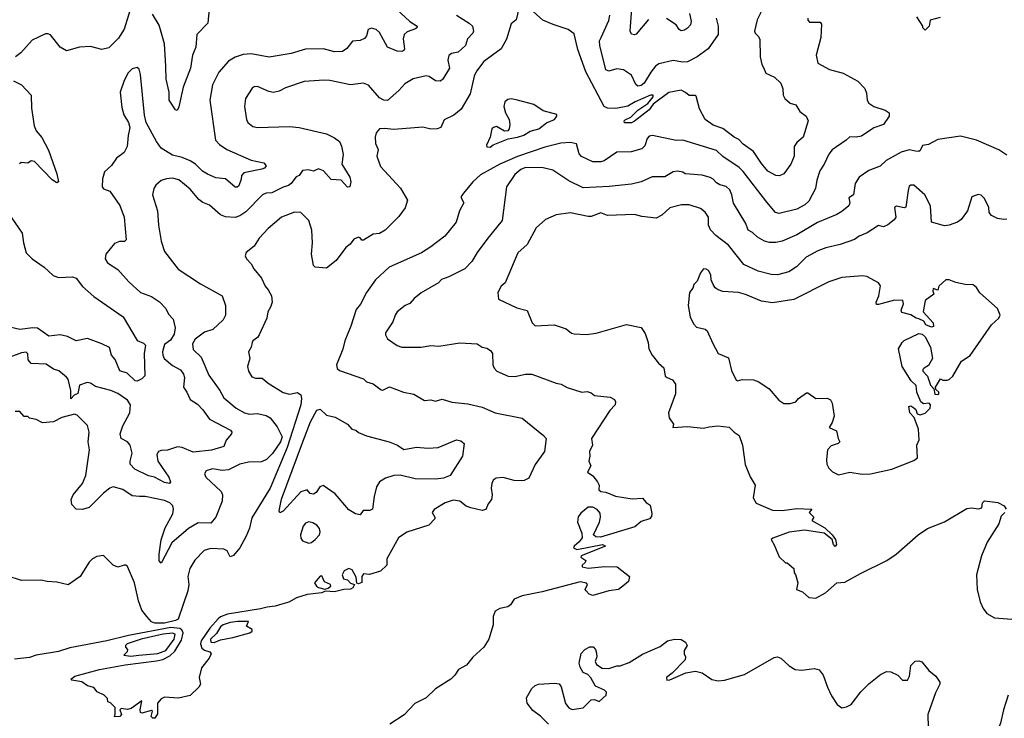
# Model space of a CAD drawing. Extents: x 1771496 to 1971148, y 471553 to 643630.
# Tile 140 of 256: x 1891863 to 1897998, y 527971 to 532326. Entities that reach past the tile are written whole.
import ezdxf

# ---------------------------------------------------------------- set-up
doc = ezdxf.new("R2010")
doc.units = 0

msp = doc.modelspace()

# ---------------------------------------------------------------- linework, layer by layer
at = {"layer": '0CON10XD'}
for points in [[(1894185, 532417.1), (1894294.7, 532314.7), (1894339.2, 532285), (1894338, 532275), (1894330.2, 532269.8), (1894278.5, 532251.5), (1894258.6, 532235), (1894253.4, 532206.6), (1894261.4, 532145), (1894256.4, 532133.6), (1894245, 532128.6), (1894215, 532130.5), (1894155, 532154.2), (1894105, 532245.8), (1894085, 532264.4), (1894056, 532274), (1894033.9, 532266.1), (1894023.9, 532226.1), (1894011.7, 532208.3), (1893985, 532196.2), (1893937.7, 532192.3), (1893902.7, 532147.3), (1893875, 532127.5), (1893825, 532126.9), (1893756.7, 532145), (1893645, 532143.5), (1893554.6, 532115.4), (1893416.8, 532093.2), (1893305, 532112.5), (1893255, 532108.5), (1893205, 532091.9), (1893165, 532067.1), (1893105, 532000), (1893065, 531920), (1893047.5, 531825), (1893083.3, 531575), (1893108.1, 531548.1), (1893155, 531517.8), (1893305, 531451.2), (1893385, 531434), (1893398.8, 531415), (1893388.9, 531401.1), (1893372.5, 531395), (1893258.9, 531371.1), (1893245.7, 531355), (1893242.9, 531332.9), (1893229.5, 531290.5), (1893217.5, 531282.5), (1893205, 531283.1), (1893145, 531334.5), (1893085, 531341.2), (1893033.4, 531363.4), (1893001.8, 531381.8), (1892958.5, 531425), (1892925, 531447.1), (1892875, 531468.2), (1892815, 531480.8), (1892745.7, 531525), (1892715, 531568), (1892651.2, 531685), (1892641.2, 531731.2), (1892615.8, 531985), (1892608, 532018), (1892595, 532027.5), (1892565, 532020), (1892538.8, 531995), (1892513.4, 531946.6), (1892488.6, 531875), (1892498.8, 531778.8), (1892512.7, 531732.7), (1892541.2, 531685), (1892548.8, 531655), (1892538.6, 531605), (1892534, 531535), (1892515, 531497.5), (1892466.1, 531463.9), (1892435, 531417.5), (1892391.7, 531378.3), (1892378.8, 531335), (1892376.2, 531285), (1892385, 531271.2), (1892425, 531256.7), (1892488, 531168), (1892514.4, 531094.4), (1892526.9, 530955), (1892515.5, 530944.5), (1892485, 530944.4), (1892455, 530931.4), (1892400, 530865), (1892396.9, 530835), (1892410.2, 530810.2), (1892475, 530770), (1892543.1, 530693.1), (1892616.5, 530626.5), (1892685, 530600.4), (1892735, 530567.5), (1892774.6, 530525), (1892790.5, 530490.5), (1892818.8, 530458.8), (1892831.4, 530405), (1892825, 530366.2), (1892802.1, 530327.9), (1892765, 530302.5), (1892753.7, 530255), (1892754.7, 530235), (1892764.1, 530215), (1892815, 530171.1), (1892865, 530143.1), (1892885, 530115.7), (1892890.8, 530095), (1892884.3, 530035), (1892905.2, 530005), (1892925, 529959.6), (1892970.3, 529930.3), (1893004.8, 529894.8), (1893045, 529835.5), (1893177.5, 529767.5), (1893185.8, 529755.8), (1893183.8, 529745), (1893150.6, 529705), (1893136, 529665), (1893058.2, 529641.8), (1892945, 529630.8), (1892875, 529658.8), (1892847.4, 529662.6), (1892785, 529642.2), (1892745, 529641.4), (1892728.8, 529635), (1892717.1, 529615), (1892723.7, 529573.7), (1892793.5, 529475), (1892802.9, 529445), (1892797.5, 529435), (1892765, 529442.2), (1892703.5, 529473.5), (1892665, 529482.2), (1892581.5, 529525), (1892552, 529555), (1892550.9, 529575), (1892558.9, 529598.9), (1892563.2, 529625), (1892552.1, 529675), (1892535.8, 529695.8), (1892496.4, 529716.4), (1892489.1, 529745), (1892505.6, 529795), (1892550.4, 529875), (1892554.5, 529925), (1892535.3, 529955.3), (1892475, 529996.2), (1892431.2, 530015), (1892335, 530039.1), (1892305, 530059.6), (1892284.7, 530065.3), (1892235, 530047.5), (1892225, 529996), (1892203.8, 529985), (1892182.4, 529962.4), (1892182.6, 530015), (1892164.8, 530084.8), (1892155, 530098.8), (1892107.8, 530137.8), (1892075, 530148.1), (1892028.4, 530178.4), (1891935, 530183.6), (1891916.9, 530205), (1891914.2, 530244.2), (1891903.1, 530253.1), (1891875, 530249.6), (1891688.3, 530181.7)], [(1892567.4, 532442.6), (1892515, 532268), (1892478.8, 532211.2), (1892419.5, 532150.5), (1892375, 532139.6), (1892305, 532158.5), (1892235, 532155.8), (1892155, 532132), (1892115, 532154.2), (1892055, 532231.4), (1892039.1, 532239.1), (1892025, 532238.1), (1891941.4, 532198.6), (1891871.2, 532118.8), (1891837.5, 532095)], [(1893043.3, 532395), (1893035.6, 532305), (1892966.5, 532235), (1892961.2, 532155), (1892940.6, 532105), (1892928.2, 532025), (1892882.5, 531905), (1892855, 531782.5), (1892845, 531760), (1892835, 531763.8), (1892794.6, 531825), (1892795.5, 531875), (1892775.3, 531955), (1892773.7, 532036.3), (1892764.7, 532175), (1892732.6, 532292.6), (1892690.5, 532360.5)], [(1894974.2, 532395.8), (1894956, 532325), (1894925, 532300), (1894896.9, 532205), (1894863.1, 532145), (1894755, 532066.7), (1894710, 532005), (1894695.6, 531975), (1894671.1, 531865), (1894615, 531768.6), (1894568.8, 531731.2), (1894507.6, 531702.4), (1894488, 531655), (1894465, 531645.6), (1894425, 531643.8), (1894375, 531655.6), (1894195, 531640.9), (1894137.8, 531647.8), (1894104.6, 531645.4), (1894085, 531621.2), (1894077.8, 531595), (1894079.5, 531555), (1894096.2, 531516.2), (1894087.8, 531475), (1894111.4, 531411.4), (1894236.8, 531276.8), (1894280.5, 531200.5), (1894265, 531152.5), (1894225, 531100), (1894140.5, 531015), (1894105, 530994.5), (1894065, 530989.5), (1894005, 530952), (1893995, 530952.5), (1893985, 530967.5), (1893975, 530970), (1893945, 530958), (1893922.1, 530927.9), (1893895, 530906), (1893835, 530826), (1893775, 530777.5), (1893705, 530783.3), (1893693.3, 530795), (1893682, 530865), (1893687.1, 530935), (1893683.1, 531015), (1893665.8, 531075), (1893615, 531124.4), (1893575, 531125.5), (1893495.3, 531094.7), (1893410.8, 531025), (1893355.8, 530965), (1893324.6, 530915.4), (1893274.2, 530875), (1893268.6, 530855), (1893277.1, 530835), (1893306, 530805), (1893323.2, 530773.2), (1893370, 530715), (1893392.9, 530665), (1893412.2, 530642.2), (1893431.4, 530605), (1893435.6, 530565), (1893427.1, 530535), (1893408.6, 530505), (1893403.3, 530465), (1893355, 530361.2), (1893345.3, 530344.7), (1893316, 530325), (1893311.4, 530315), (1893305.8, 530285), (1893289.4, 530255), (1893297.5, 530215), (1893282.5, 530165), (1893289.2, 530135), (1893310.3, 530100.3), (1893332.7, 530092.7), (1893375, 530090.8), (1893411.3, 530061.3), (1893505, 530003.3), (1893545, 529991.1), (1893595, 530002), (1893615, 529988.8), (1893620, 529965), (1893614.7, 529924.7), (1893529.7, 529660.3)], [(1895782.3, 532327.7), (1895705, 532236.2), (1895695, 532231.2), (1895675, 532236.2), (1895667.1, 532255), (1895680.4, 532425)], [(1896774, 532335), (1896775, 532322.5), (1896785, 532310), (1896851.7, 532311.7), (1896859.4, 532299.4), (1896855.4, 532215.4), (1896825.7, 532105.7), (1896836.2, 532055), (1896910, 532015), (1896995, 531993.8), (1897085, 531943.3), (1897128.3, 531898.3), (1897139.1, 531869.1), (1897144.4, 531825), (1897155, 531806.2), (1897185, 531786.2), (1897255, 531763.3), (1897280, 531745), (1897280, 531725), (1897245, 531674), (1897185, 531651.9), (1897109.4, 531600.6), (1897075, 531593.3), (1897035, 531595.7), (1897013.8, 531575), (1896925.8, 531515), (1896905, 531488), (1896876.7, 531425), (1896849.6, 531385), (1896830, 531325), (1896821.5, 531275), (1896779.4, 531195), (1896755, 531172.1), (1896705, 531145.4), (1896595, 531117.5), (1896572.9, 531125), (1896518, 531188), (1896370.9, 531380.9), (1896345.5, 531405), (1896243.8, 531473.8), (1896205, 531510.8), (1895995, 531575.3), (1895953.8, 531573.8), (1895805.4, 531605.4), (1895785, 531599.6), (1895773.3, 531586.7), (1895759.2, 531540.8), (1895738.8, 531521.2), (1895673.2, 531503.2), (1895585, 531499.6), (1895505, 531446.7), (1895485, 531440), (1895435, 531441.2), (1895363.3, 531473.3), (1895350.2, 531490.2), (1895333.4, 531553.4), (1895295, 531561.6), (1895235, 531557.2), (1895135, 531530.9), (1894965, 531474.2), (1894854.5, 531425.5), (1894735, 531358.8), (1894687.5, 531315), (1894628.1, 531245), (1894614.2, 531225), (1894614, 531215), (1894630, 531185), (1894604.2, 531135), (1894582.5, 531065), (1894513.2, 530976.8), (1894425, 530910), (1894366.1, 530873.9), (1894165, 530782.7), (1894080.5, 530705), (1894025, 530625.4), (1893986.4, 530553.6), (1893959.6, 530520.4), (1893926.6, 530415), (1893889.2, 530325), (1893877.6, 530272.4), (1893838.3, 530175), (1893841.9, 530151.9), (1893855, 530138.6), (1894005, 530086.9), (1894025, 530068.6), (1894066.2, 530056.2), (1894115, 530018.8), (1894125, 530016.2), (1894167.3, 530037.3), (1894255, 530003.8), (1894318.8, 529991.2), (1894385, 529952.7), (1894425, 529957.5), (1894455, 529948.9), (1894495, 529960.8), (1894555, 529941.1), (1894655, 529932.5), (1894745, 529910.5), (1894825, 529874.7), (1894995, 529842.5), (1895128, 529735), (1895144, 529715), (1895134.2, 529635), (1895075, 529554.4), (1895035, 529468.8), (1895006.6, 529453.4), (1894988.5, 529451.5), (1894945, 529453.6), (1894875, 529472.5), (1894831.7, 529468.3), (1894814.2, 529455.8), (1894804.2, 529435), (1894800, 529405), (1894808, 529365), (1894804.1, 529335.9), (1894781.3, 529308.7), (1894766.8, 529273.2), (1894745, 529265.7), (1894675, 529282.9), (1894645, 529294.2), (1894605, 529324.3), (1894565, 529331.2), (1894514, 529315), (1894445, 529272.5), (1894432.5, 529255), (1894450, 529225), (1894450, 529215), (1894412.5, 529175), (1894275, 529132.2), (1894223.6, 529096.4), (1894151.2, 528965), (1894150, 528925), (1894110.7, 528889.3), (1894043, 528867), (1894005, 528872.5), (1893996.2, 528855), (1893995, 528817.5), (1893975, 528810), (1893963, 528813), (1893960.9, 528850.9), (1893935, 528896), (1893915, 528905.8), (1893885, 528890.8), (1893873.3, 528865), (1893880, 528840), (1893905, 528834.2), (1893925, 528813.8), (1893950, 528805), (1893940, 528785), (1893925, 528776.2), (1893883.6, 528773.6), (1893825, 528758.8), (1893767, 528763), (1893745.9, 528754.1), (1893655, 528742.5), (1893588.3, 528721.7), (1893541.2, 528695), (1893496.2, 528683.8), (1893455, 528670), (1893405.1, 528664.9), (1893362.8, 528652.8), (1893158.9, 528621.1), (1893115, 528603.4), (1893099.2, 528590.8), (1893047.4, 528532.6), (1892994.2, 528455), (1892990.5, 528435), (1892999, 528409), (1893015, 528396.8), (1893048.8, 528385), (1893056.1, 528373.9), (1893044.1, 528345.9), (1892996.7, 528285), (1892981.2, 528225), (1892990, 528185), (1892980, 528165), (1892925, 528113.3), (1892853, 528097), (1892765, 528102.5), (1892745, 528092.5), (1892722.5, 528065), (1892721.7, 527998.3), (1892705, 527972.5), (1892693, 527973), (1892683, 527983), (1892690, 528015), (1892685, 528020), (1892625, 528002.5), (1892617, 528007), (1892613.3, 528023.3), (1892625, 528080), (1892557.6, 528032.4), (1892535, 528027.1), (1892495, 528032.5), (1892487.5, 528025), (1892497.5, 527995), (1892487, 527983), (1892455, 527980), (1892458.3, 527998.3), (1892458.8, 528038.8), (1892428.3, 528068.3), (1892413.3, 528075), (1892410, 528095), (1892390, 528115), (1892347, 528137), (1892325, 528162.5), (1892285, 528173.3), (1892249.5, 528199.5), (1892188.3, 528208.3), (1892182.5, 528215), (1892207.5, 528235), (1892361.4, 528275), (1892520, 528305), (1892715, 528328.8), (1892755, 528338.8), (1892799.5, 528360.5), (1892829.3, 528390.7), (1892870.9, 528459.1), (1892881.5, 528505), (1892873.1, 528523.1), (1892861.1, 528531.1), (1892805, 528536.9), (1892542, 528488), (1892406.5, 528453.5), (1892175, 528409.6), (1892105, 528387.4), (1891965.1, 528364.9), (1891925, 528350), (1891830.5, 528340.5)], [(1894585.5, 532355.5), (1894664.1, 532304.1), (1894684.4, 532285), (1894691.4, 532255), (1894687.4, 532242.6), (1894652.7, 532207.3), (1894641.9, 532165), (1894595, 532122.9), (1894553.7, 532116.3), (1894536.8, 532103.2), (1894530.6, 532075), (1894541.1, 532025), (1894499.1, 531955), (1894485, 531942.2), (1894455, 531944.4), (1894415, 531971.4), (1894395, 531977.1), (1894315, 531958.1), (1894262.6, 531927.4), (1894225.5, 531884.5), (1894155, 531822.9), (1894132.5, 531825), (1894105, 531840), (1894037.7, 531917.7), (1894005, 531931.1), (1893925, 531920.9), (1893795, 531948.2), (1893760.3, 531949.7), (1893635, 531940), (1893519.1, 531900.9), (1893479.1, 531880.9), (1893445, 531873.1), (1893415, 531878.1), (1893345, 531910.5), (1893325, 531908.1), (1893311.4, 531898.6), (1893270, 531835), (1893264.4, 531785), (1893275.6, 531705), (1893285, 531686), (1893315, 531661.4), (1893345, 531653.3), (1893545, 531660), (1893605, 531654.4), (1893775, 531614.4), (1893825, 531590.6), (1893855, 531567.5), (1893868.3, 531538.3), (1893878, 531485), (1893870.8, 531425), (1893920.9, 531345), (1893927.3, 531315), (1893920, 531285), (1893905, 531282), (1893866.2, 531325), (1893805, 531330.9), (1893756, 531385), (1893725, 531395.8), (1893695, 531382), (1893660.8, 531390.8), (1893625, 531386.2), (1893604.1, 531355.9), (1893585, 531346.9), (1893571.3, 531328.7), (1893555.8, 531304.2), (1893538.1, 531291.9), (1893505, 531282.2), (1893435, 531247.8), (1893400, 531245), (1893375.7, 531235), (1893271.5, 531128.5), (1893235.4, 531104.6), (1893205, 531093.3), (1893145, 531096.5), (1893115, 531109.4), (1893045, 531170), (1893005, 531186.7), (1892979.4, 531205), (1892925, 531269.6), (1892855, 531328.5), (1892815, 531338.2), (1892777.5, 531335), (1892745, 531324.3), (1892712, 531295), (1892699.2, 531275), (1892691.4, 531235), (1892722.5, 531135), (1892727.3, 531045), (1892744.5, 530945), (1892765, 530881.2), (1892850.5, 530770.5), (1892989.1, 530679.1), (1893124.4, 530604.4), (1893145.5, 530545.5), (1893146.7, 530485), (1893131.4, 530455), (1893066.7, 530395), (1893015, 530378), (1892956, 530335), (1892940, 530305), (1892945, 530271.2), (1892993.1, 530223.1), (1893040.9, 530110.9), (1893109.4, 530015), (1893135, 529968.6), (1893212.5, 529905), (1893265, 529875.6), (1893295, 529866.7), (1893345, 529870.6), (1893398.2, 529858.2), (1893425, 529845.4), (1893468.6, 529788.6), (1893498.2, 529725), (1893488.8, 529695), (1893438.1, 529621.9), (1893402.2, 529585), (1893369.2, 529570.8), (1893288.9, 529568.9), (1893235, 529555.6), (1893165, 529520), (1893125, 529516.4), (1893063.9, 529526.1), (1893025, 529514), (1893014.3, 529495), (1893022.9, 529475), (1893118, 529385), (1893127.5, 529365), (1893125.6, 529325), (1893084.6, 529225), (1893055, 529187.9), (1892975, 529189.4), (1892915.2, 529154.8), (1892811.8, 529065), (1892745, 528938.8), (1892733.4, 528953.4), (1892732.1, 528995), (1892745, 529083.3), (1892770.4, 529159.6), (1892816.9, 529245), (1892822.1, 529275), (1892817.9, 529295), (1892798.6, 529315), (1892765, 529329.6), (1892645, 529353.3), (1892610, 529355), (1892565, 529358.1), (1892505, 529397.1), (1892445, 529413.3), (1892425, 529405.6), (1892385, 529374.4), (1892295.4, 529284.6), (1892255, 529272.5), (1892215, 529275.6), (1892188.6, 529305), (1892183.1, 529335), (1892195.7, 529365), (1892255.6, 529435), (1892275.5, 529484.5), (1892297.7, 529645), (1892290.5, 529695), (1892295.5, 529755.5), (1892286.8, 529796.8), (1892221.2, 529861.2), (1892205, 529867.5), (1892125, 529846), (1892075, 529820), (1892005, 529813.1), (1891965, 529834.3), (1891925, 529842.9), (1891915, 529852), (1891891.7, 529851.7), (1891865, 529882.9), (1891835, 529884)], [(1896483.9, 532375), (1896458.2, 532325), (1896442.3, 532255), (1896445, 532242), (1896465, 532224.3), (1896475.4, 532205), (1896478.1, 532095), (1896487.7, 532047.7), (1896498.3, 532028.3), (1896512, 531992), (1896567, 531967), (1896605, 531930), (1896619.4, 531895), (1896620.5, 531855), (1896631.4, 531835), (1896665, 531805.8), (1896698.8, 531795), (1896724.6, 531754.6), (1896764.3, 531724.3), (1896775.9, 531695.9), (1896745.7, 531594.3), (1896705, 531560), (1896690, 531535), (1896690, 531475), (1896668.2, 531425), (1896623.9, 531366.1), (1896597.5, 531352.5), (1896575, 531354.3), (1896525, 531382.7), (1896485, 531430), (1896435, 531505.6), (1896370.9, 531550.9), (1896345, 531580.5), (1896315, 531594.5), (1896245, 531648.9), (1896185, 531669.1), (1896133.8, 531703.8), (1896099.8, 531769.8), (1896078.8, 531848.8), (1896073.8, 531853.8), (1896035, 531852.9), (1896012.4, 531872.4), (1895985, 531886.9), (1895907.5, 531872.5), (1895810, 531800), (1895785, 531763.8), (1895695, 531693.8), (1895675, 531684.2), (1895632.5, 531682.5), (1895630, 531695), (1895637, 531703), (1895670.7, 531719.3), (1895715, 531763.3), (1895776.2, 531803.8), (1895810, 531845), (1895810, 531855), (1895793.3, 531855), (1895698.6, 531815), (1895653, 531787), (1895577.6, 531772.4), (1895525.4, 531775.4), (1895505, 531784.3), (1895391.4, 532001.4), (1895341.4, 532141.4), (1895317.6, 532237.6), (1895280, 532265), (1895187.1, 532297.1), (1895122.8, 532322.8), (1895045, 532394)], [(1896202.9, 532335), (1896215.5, 532285), (1896216, 532235), (1896154, 532145), (1896085.6, 532095), (1896025, 532064.6), (1895995, 532061.4), (1895935, 532072.8), (1895845, 532051.5), (1895825, 532036.9), (1895795, 531999.4), (1895755, 531930.9), (1895735, 531916.4), (1895715, 531912.7), (1895702.9, 531922.9), (1895675, 531980), (1895625, 532014.4), (1895585, 532020.9), (1895535, 532004.4), (1895515, 532014.3), (1895477.2, 532165), (1895476.5, 532193.5), (1895486.1, 532216.1), (1895535, 532322), (1895540.9, 532355)], [(1896036.1, 532365), (1896047.3, 532317.3), (1896042.5, 532295), (1896025, 532273.3), (1896005, 532260), (1895985, 532256.7), (1895972.5, 532265), (1895953.3, 532295), (1895894.5, 532334.5)], [(1897599.3, 532340.7), (1897536.1, 532323.9), (1897530, 532285), (1897505, 532260), (1897490, 532275), (1897490, 532285), (1897452.5, 532345)], [(1891825.7, 531945.7), (1891875, 531920), (1891934.3, 531855), (1891937.5, 531775), (1891954.4, 531665), (1891965, 531633.8), (1892001.2, 531591.2), (1892043.6, 531513.6), (1892095.6, 531365), (1892106, 531315), (1892095, 531308.8), (1892065, 531328), (1891955, 531442.5), (1891935, 531446.7), (1891915, 531432.5), (1891873, 531437), (1891863, 531427)], [(1894795, 531532.5), (1894813.4, 531546.6), (1894907.2, 531582.8), (1894965, 531593.1), (1895005, 531606.7), (1895045, 531631.4), (1895097.1, 531645), (1895145, 531683.8), (1895195.6, 531705), (1895210, 531725), (1895210, 531735), (1895125, 531758.8), (1895067.3, 531797.3), (1894957.7, 531827.7), (1894925, 531834), (1894905, 531829.2), (1894887.1, 531815), (1894879.4, 531785), (1894891.1, 531745), (1894912.5, 531705), (1894916.9, 531673.1), (1894913.1, 531646.9), (1894905, 531634.4), (1894885, 531630.4), (1894835, 531660.4), (1894815, 531654.3), (1894805.7, 531645), (1894794.2, 531595), (1894772, 531545), (1894775, 531533.8), (1894795, 531532.5)], [(1898015, 531481.1), (1897965, 531515.6), (1897825, 531575.8), (1897725, 531600), (1897585, 531579.2), (1897525, 531548.8), (1897488, 531542), (1897475, 531510), (1897465.6, 531504.4), (1897445, 531505.7), (1897405, 531514.5), (1897355, 531500.5), (1897262.2, 531447.8), (1897225, 531412.9), (1897154.6, 531385.4), (1897095, 531344.2), (1897069.4, 531305), (1897058, 531235), (1897030, 531215), (1897036, 531185), (1897030, 531165), (1896985, 531130.5), (1896955, 531112.1), (1896835, 531061.1), (1896705, 530986.2), (1896615, 530946.2), (1896575, 530937.9), (1896535, 530937.3), (1896505, 530945.5), (1896459.8, 530969.8), (1896429.9, 530999.9), (1896401.5, 531015), (1896387.5, 531055), (1896312, 531182), (1896301.3, 531235), (1896287.7, 531265), (1896265, 531286.2), (1896225, 531296.7), (1896205, 531309.2), (1896185, 531333.1), (1896165, 531343.6), (1896115, 531356.4), (1896010, 531365), (1895995, 531376.7), (1895962, 531382), (1895935, 531377.8), (1895882.9, 531347.1), (1895805, 531345.9), (1895735, 531315.5), (1895675, 531300.4), (1895535.5, 531285.5), (1895375, 531279.1), (1895285, 531320.9), (1895185, 531387.8), (1895125, 531402.5), (1895015, 531404), (1894985, 531392), (1894949.4, 531360.6), (1894895.8, 531285), (1894868.6, 531075), (1894780, 530965), (1894713.1, 530875), (1894680.6, 530819.4), (1894636.2, 530773.8), (1894536.7, 530723.3), (1894492.4, 530707.6), (1894473.8, 530685), (1894365, 530624.3), (1894321.1, 530588.9), (1894295, 530558), (1894265, 530544.2), (1894215.5, 530504.5), (1894201.9, 530485), (1894187.6, 530442.4), (1894142, 530375), (1894142, 530362), (1894155.9, 530335.9), (1894215, 530296), (1894244.3, 530284.3), (1894365, 530284.4), (1894425.7, 530294.3), (1894475, 530291.9), (1894605, 530312.9), (1894713.3, 530305), (1894745, 530284.2), (1894775, 530278), (1894796.2, 530265), (1894810, 530245), (1894811.2, 530175), (1894818.8, 530155), (1894835.9, 530135.9), (1894906.2, 530103.8), (1894947.9, 530102.1), (1895015, 530115.7), (1895055, 530115.8), (1895205, 530060.8), (1895237.5, 530055), (1895274.2, 530034.2), (1895365, 530003.8), (1895398.3, 530008.3), (1895425, 530000), (1895445, 529983.8), (1895543, 529973), (1895569.3, 529959.3), (1895576.7, 529945), (1895573.3, 529925), (1895539.5, 529890.5), (1895426.9, 529715), (1895431.4, 529675), (1895413.1, 529635), (1895415.8, 529605), (1895408.6, 529575), (1895421.1, 529545), (1895400.8, 529505), (1895433.5, 529483.5), (1895464.3, 529445), (1895473.8, 529425), (1895472.9, 529395), (1895485, 529386), (1895515, 529382), (1895575, 529356.9), (1895678.7, 529338.7), (1895745, 529343.3), (1895765.8, 529315.8), (1895790.7, 529300.7), (1895802.5, 529247.5), (1895800.7, 529229.3), (1895787.5, 529215), (1895735, 529198.8), (1895696, 529165), (1895481.3, 529101.3), (1895453, 529103), (1895438.8, 529115), (1895475.8, 529195), (1895481.9, 529225), (1895479.7, 529249.7), (1895462, 529272), (1895435, 529288.1), (1895405, 529287.3), (1895359.3, 529250.7), (1895342.3, 529227.7), (1895338.8, 529195), (1895366.7, 529125), (1895367, 529097), (1895349.5, 529070.5), (1895317.5, 529045), (1895313.6, 529033.6), (1895335, 529023.3), (1895495, 529053.8), (1895513.3, 529045), (1895362.5, 528985), (1895360, 528975), (1895390, 528955), (1895387.3, 528942.7), (1895367.5, 528925), (1895367.5, 528915), (1895405, 528908), (1895508.3, 528918.3), (1895585.8, 528915.8), (1895663.3, 528855), (1895656.7, 528825), (1895632.5, 528802.5), (1895595, 528773.3), (1895535, 528766.7), (1895435, 528736.2), (1895412.5, 528745), (1895392.5, 528765), (1895387.5, 528775), (1895401.2, 528805), (1895394.2, 528814.2), (1895355, 528821.2), (1895119.8, 528760.2), (1894993.3, 528735), (1894943.8, 528715), (1894921.7, 528678.3), (1894904.1, 528665.9), (1894855, 528656.7), (1894825, 528640), (1894814.2, 528605.8), (1894814, 528555), (1894786, 528465), (1894756, 528415), (1894687.7, 528352.3), (1894647.9, 528302.1), (1894596.7, 528275), (1894575, 528240), (1894550, 528215), (1894453.3, 528155), (1894395, 528098.8), (1894325, 528063.3), (1894258, 527992)], [(1898015, 531083.8), (1897995, 531081.2), (1897955, 531086.2), (1897917.5, 531105), (1897903.6, 531123.6), (1897901.2, 531155), (1897875, 531212.5), (1897855, 531232.5), (1897835, 531236.7), (1897797, 531223), (1897768, 531135), (1897729.7, 531080.3), (1897706.7, 531065), (1897655, 531045.8), (1897625, 531041.9), (1897544.2, 531064.2), (1897538, 531165), (1897503.3, 531235), (1897435, 531295.7), (1897415, 531295.8), (1897405, 531288.8), (1897399.4, 531260.6), (1897385, 531157.5), (1897375, 531154), (1897325.9, 531164.1), (1897315, 531156), (1897322, 531095), (1897311.2, 531078.8), (1897272.1, 531047.9), (1897245, 531036), (1897215, 531043.3), (1897143.3, 530996.7), (1897095, 530977.1), (1897064, 530956), (1896975.2, 530924.8), (1896885.8, 530905), (1896837.1, 530885), (1896763.6, 530846.4), (1896703.3, 530786.7), (1896655, 530754.5), (1896585, 530736.4), (1896545, 530737.1), (1896465, 530757.8), (1896375, 530800), (1896279.9, 530919.9), (1896201.7, 530981.7), (1896167, 531017), (1896155.6, 531045), (1896155.5, 531095), (1896135, 531126.7), (1896105, 531149.2), (1896035, 531171.8), (1895987.4, 531172.6), (1895915, 531154.5), (1895865, 531107.1), (1895830, 531090), (1895740.2, 531100.2), (1895695, 531111.8), (1895525, 531105.6), (1895485, 531122.2), (1895425, 531100), (1895405, 531098.9), (1895295, 531122.5), (1895205, 531110.6), (1895138.6, 531081.4), (1895081.7, 531028.3), (1895024.6, 530925.4), (1894967.4, 530872.6), (1894887.5, 530685), (1894864, 530665), (1894842.5, 530625), (1894847.5, 530585), (1894960.3, 530530.3), (1895025, 530514), (1895055.7, 530435.7), (1895075, 530418), (1895193.6, 530423.6), (1895269.1, 530399.1), (1895302.5, 530372.5), (1895317.9, 530367.9), (1895394.1, 530364.1), (1895455, 530371.4), (1895645, 530425.8), (1895735, 530408), (1895760.9, 530370.9), (1895779.2, 530315), (1895784.2, 530275), (1895804.3, 530234.3), (1895844.2, 530185), (1895876.6, 530156.6), (1895886, 530105), (1895896.7, 530095), (1895931.7, 530081.7), (1895949.2, 530055), (1895950.6, 529995), (1895906.2, 529875), (1895910, 529845), (1895937.5, 529805), (1895933.9, 529783.9), (1896025, 529791.1), (1896125, 529780), (1896159.3, 529789.3), (1896213.9, 529793.9), (1896285, 529786.2), (1896315.4, 529755.4), (1896346.2, 529735), (1896368, 529675), (1896382.7, 529552.7), (1896415.8, 529475.8), (1896446, 529425), (1896433.3, 529345), (1896452.3, 529312.3), (1896555, 529268.6), (1896615, 529266.2), (1896705, 529278.8), (1896800, 529275), (1896782.5, 529255), (1896812.5, 529225), (1896800, 529205), (1896879.3, 529159.3), (1896925, 529116), (1896947.1, 529085), (1896952.5, 529055), (1896945, 529042.5), (1896934.1, 529054.1), (1896926.4, 529086.4), (1896875.9, 529125.9), (1896754.3, 529144.3), (1896658.1, 529131.9), (1896556.2, 529095), (1896546.2, 529085), (1896565, 529053.3), (1896595, 528977.5), (1896635, 528940), (1896645, 528940), (1896687.5, 528905), (1896688.3, 528878.3), (1896697, 528867), (1896712.5, 528815), (1896703.3, 528773.3), (1896740, 528760), (1896780, 528725), (1896825, 528721.1), (1896885, 528752.5), (1896955, 528816.2), (1897005, 528820), (1897102.5, 528875), (1897266.2, 528955), (1897325, 528994.2), (1897460.8, 529115), (1897519.2, 529155), (1897625, 529196.9), (1897765, 529278.7), (1897795, 529283.9), (1897835, 529276.9), (1897857.6, 529282.4), (1897862.5, 529315), (1897875, 529326), (1897957.1, 529317.1), (1897997.5, 529295), (1898010, 529275)], [(1891811.1, 531095), (1891878.9, 530995), (1891886.2, 530935), (1891903.5, 530873.5), (1891940.6, 530835), (1892015, 530784.4), (1892072.4, 530732.4), (1892105, 530718.9), (1892193, 530723), (1892215, 530714.3), (1892253.9, 530663.9), (1892325, 530601.4), (1892508, 530475), (1892595.7, 530325.7), (1892635, 530309.2), (1892646.7, 530296.7), (1892638.2, 530245), (1892643.3, 530106.7), (1892625, 530087.5), (1892595, 530072), (1892583.8, 530075), (1892532, 530122), (1892487.6, 530137.6), (1892458, 530208), (1892436.2, 530235), (1892422.7, 530282.7), (1892375.4, 530305.4), (1892285, 530339.4), (1892215, 530324.3), (1892161.5, 530351.5), (1892115, 530362.8), (1892045, 530354.5), (1891975, 530403.1), (1891945, 530406), (1891865, 530395.9), (1891775, 530415.6)], [(1896965, 529488.6), (1897035.9, 529505.9), (1897112.7, 529492.7), (1897165, 529494.5), (1897298, 529525), (1897435, 529578.8), (1897457.5, 529595), (1897452.5, 529675), (1897467, 529707), (1897463, 529773), (1897436.7, 529846.7), (1897410, 529875), (1897403.3, 529915), (1897415, 529920), (1897435, 529907.5), (1897446.1, 529896.1), (1897455, 529870), (1897475, 529862.5), (1897505, 529872.5), (1897536.7, 529905), (1897537.5, 529925), (1897530, 529935), (1897495, 529932.5), (1897477.5, 529945), (1897452.5, 530005), (1897450, 530045), (1897417.5, 530075), (1897362.5, 530165), (1897340, 530275), (1897362.5, 530315), (1897375, 530327.5), (1897465, 530370), (1897486.7, 530366.7), (1897505, 530350), (1897537.5, 530285), (1897550, 530215), (1897525, 530170), (1897500, 530155), (1897490, 530145), (1897490, 530135), (1897520, 530105), (1897538.3, 530048.3), (1897560, 530025), (1897565, 529992.5), (1897585, 529990), (1897590, 529995), (1897590, 530005), (1897571.7, 530021.7), (1897570, 530035), (1897601.7, 530088.3), (1897615, 530080), (1897641.7, 530078.3), (1897655, 530082.5), (1897677.5, 530105), (1897731.7, 530198.3), (1897786.4, 530233.6), (1897918.8, 530425), (1897963.6, 530466.4), (1897972.5, 530485), (1897956.7, 530525), (1897845, 530623.3), (1897825, 530656.7), (1897805, 530673.3), (1897753.6, 530676.4), (1897697.3, 530687.3), (1897655, 530704.2), (1897635, 530703.8), (1897590, 530665), (1897585, 530640), (1897555, 530650), (1897552.5, 530635), (1897560, 530615), (1897504.2, 530575.8), (1897493.3, 530505), (1897555, 530437.5), (1897556.4, 530413.6), (1897545, 530410), (1897510, 530425), (1897496.4, 530446.4), (1897465, 530462.5), (1897450, 530465), (1897415, 530486.7), (1897360.5, 530500.5), (1897356.2, 530515), (1897370, 530555), (1897365.9, 530575.9), (1897315, 530578.6), (1897215, 530550), (1897201.7, 530551.7), (1897200, 530565), (1897217.5, 530605), (1897227.3, 530667.3), (1897215, 530686.2), (1897142.5, 530725), (1897115, 530728.9), (1896985, 530718.8), (1896905, 530692.5), (1896687.6, 530582.4), (1896555, 530560.8), (1896485, 530571.9), (1896385, 530614.2), (1896342.5, 530625), (1896245, 530632.5), (1896215, 530642), (1896196.7, 530655), (1896183.3, 530675), (1896172.5, 530705), (1896170, 530735), (1896155, 530762.5), (1896141.7, 530771.7), (1896125, 530772.5), (1896105, 530747.5), (1896083.6, 530696.4), (1896063.3, 530675), (1896057.7, 530652.3), (1896036.7, 530625), (1896028, 530545), (1896040, 530475), (1896061.2, 530431.2), (1896080.3, 530410.3), (1896135, 530396.2), (1896147.7, 530387.7), (1896182.5, 530307.5), (1896215.6, 530245.6), (1896278.8, 530218.8), (1896298.7, 530138.7), (1896328.6, 530078.6), (1896335, 530074.2), (1896365, 530082.9), (1896435, 530080.8), (1896469.1, 530069.1), (1896533.8, 530025), (1896593.3, 529955), (1896625, 529933.8), (1896665, 529933.8), (1896700, 529945), (1896716.7, 529965), (1896765, 530001.2), (1896775, 530001.2), (1896824.6, 529964.6), (1896895, 529966), (1896915, 529957.5), (1896926.7, 529935), (1896937.5, 529855), (1896926, 529815), (1896907.5, 529785), (1896953.6, 529763.6), (1896962.5, 529715), (1896972.5, 529695), (1896962.5, 529685), (1896920, 529670), (1896897.1, 529645), (1896890, 529585), (1896893.3, 529555), (1896905, 529530), (1896927, 529507), (1896965, 529488.6)], [(1893985, 529240), (1893956.7, 529245), (1893915, 529271.9), (1893830, 529370), (1893755, 529421.8), (1893734.4, 529415), (1893711.4, 529378.6), (1893695, 529369.2), (1893673.1, 529373.1), (1893655, 529396.2), (1893615, 529383.3), (1893505, 529261.8), (1893485, 529252), (1893480, 529265), (1893495, 529338.1), (1893627.3, 529695), (1893675, 529819.6), (1893715, 529893.1), (1893735, 529897.5), (1893775, 529860), (1893829.3, 529849.3), (1893905, 529804), (1893933, 529773), (1893956.8, 529766.8), (1893975, 529752.5), (1894025, 529733.1), (1894165, 529695.7), (1894217.5, 529675), (1894256.1, 529646.1), (1894335, 529660.8), (1894405.5, 529655.5), (1894470.8, 529659.2), (1894585, 529708.2), (1894611.7, 529701.7), (1894632.5, 529685), (1894621.8, 529605), (1894545.4, 529484.6), (1894505, 529469.1), (1894455, 529462.3), (1894326.6, 529463.4), (1894233.3, 529486.7), (1894194.7, 529485.3), (1894142.2, 529467.8), (1894105.6, 529445), (1894086.5, 529415), (1894071.2, 529355), (1894060.8, 529275), (1894045, 529265.7), (1894002.5, 529267.5), (1893985, 529240)], [(1893529.7, 529660.3), (1893425, 529406.9), (1893308.8, 529221.2), (1893296, 529156), (1893275, 529107.5), (1893235.2, 529035), (1893195, 528985.7), (1893175, 528978), (1893155.4, 529015.4), (1893135, 529025.6), (1893055, 529030), (1893012.4, 529017.6), (1892955, 528957.5), (1892922.7, 528905), (1892911.8, 528855), (1892916.4, 528805), (1892911.2, 528765), (1892850.2, 528589.8), (1892835, 528580.9), (1892765, 528563.8), (1892704.7, 528564.7), (1892685, 528573.3), (1892656.1, 528606.1), (1892623.8, 528645), (1892603.6, 528703.6), (1892578.9, 528815), (1892535, 528917.5), (1892525, 528926.7), (1892515, 528926.7), (1892475, 528913.8), (1892445.8, 528925.8), (1892385.6, 528985.6), (1892345, 528979.2), (1892316.7, 528965), (1892296.7, 528945), (1892240, 528855), (1892165, 528803.8), (1892095, 528820), (1892035, 528823.3), (1891995, 528833.3), (1891875, 528830), (1891785, 528860)], [(1898001.2, 529255), (1897978.8, 529231.2), (1897965, 529183.3), (1897891.7, 529068.3), (1897855.7, 528985), (1897825.7, 528865), (1897828.6, 528775), (1897847, 528697), (1897866, 528655), (1897890, 528625), (1897937.3, 528597.3), (1898045, 528588.8)], [(1893665, 529064.1), (1893681.8, 529068.2), (1893705, 529085.5), (1893731.5, 529115), (1893736.2, 529133.8), (1893730.7, 529155), (1893714.7, 529175), (1893690.3, 529190.3), (1893665, 529195.2), (1893645, 529187.3), (1893630.3, 529169.7), (1893612.7, 529115), (1893614.5, 529094.5), (1893625, 529077.3), (1893665, 529064.1)], [(1893765, 528776.7), (1893785, 528782.5), (1893802.5, 528795), (1893800, 528805), (1893761.8, 528821.8), (1893745, 528860), (1893735, 528856.7), (1893700, 528815), (1893712.5, 528795), (1893726.1, 528786.1), (1893765, 528776.7)], [(1893075, 528444.1), (1893115, 528461.1), (1893190.8, 528475), (1893296.7, 528505), (1893312.5, 528515), (1893312.5, 528525), (1893276.7, 528545), (1893290, 528575), (1893222.5, 528575), (1893175, 528569), (1893130.4, 528555), (1893115, 528541.8), (1893089.6, 528500.4), (1893052.1, 528465), (1893053.9, 528445), (1893075, 528444.1)], [(1892555, 528358.5), (1892605, 528363.9), (1892724.5, 528374.5), (1892773.3, 528395), (1892825, 528463.7), (1892832.6, 528495), (1892815, 528502.2), (1892758, 528495), (1892620.6, 528465), (1892533.3, 528435), (1892523.3, 528425), (1892522.5, 528415), (1892535, 528400), (1892533.8, 528385), (1892512.5, 528365), (1892555, 528358.5)], [(1895157.5, 527935), (1895108.6, 527985), (1895060.8, 528020.8), (1895025.6, 528065), (1895021.2, 528098.8), (1895055, 528156.7), (1895074.2, 528175.8), (1895095, 528183.8), (1895195, 528190.8), (1895225, 528186.2), (1895237, 528167), (1895264.4, 528064.4), (1895285, 528036.7), (1895305, 528026.2), (1895375, 528036.7), (1895425, 528086.2), (1895445, 528088.8), (1895475, 528076.7), (1895517.5, 528115), (1895520, 528135), (1895507, 528147), (1895450.7, 528170.7), (1895423, 528223), (1895403.6, 528243.6), (1895375, 528257.5), (1895355, 528290), (1895350, 528315), (1895361.2, 528375), (1895385, 528400), (1895415, 528416.2), (1895436.1, 528416.1), (1895450.7, 528400.7), (1895458.3, 528378.3), (1895458.8, 528355), (1895450, 528325), (1895457, 528307), (1895493, 528283), (1895535, 528282.5), (1895585, 528297.5), (1895605, 528297.5), (1895661.7, 528318.3), (1895745, 528371.2), (1895855, 528418.6), (1895898.8, 528455), (1895944.2, 528464.2), (1895985, 528461.9), (1896011.2, 528445), (1896022.5, 528425), (1896003, 528393), (1896003.6, 528373.6), (1896012.5, 528355), (1896008.8, 528335), (1895928.3, 528251.7), (1895893.3, 528225), (1895895, 528210), (1895915, 528212), (1896015, 528255.7), (1896075, 528266), (1896115, 528253.8), (1896175, 528213.8), (1896215, 528204.2), (1896255, 528209.2), (1896380, 528245), (1896565, 528350), (1896585, 528353.8), (1896605.8, 528345.8), (1896657.7, 528297.7), (1896695, 528276.2), (1896735, 528271.2), (1896815, 528282.5), (1896845, 528272.5), (1896870.7, 528240.7), (1896896.2, 528165), (1896921.7, 528111.7), (1896957, 528057), (1896985, 528037.5), (1897015, 528042.5), (1897045, 528057.5), (1897105, 528136.7), (1897155, 528186.7), (1897226.4, 528243.6), (1897265, 528262.5), (1897291.7, 528261.7), (1897335, 528240), (1897365, 528210), (1897395, 528210), (1897407.5, 528235), (1897415, 528300), (1897443, 528327), (1897465, 528330), (1897485, 528322.5), (1897528.3, 528268.3), (1897572.5, 528235), (1897596.7, 528196.7), (1897597.5, 528185), (1897570.5, 528129.5), (1897522.5, 527995), (1897523.8, 527915)], [(1898022, 528115), (1897993.3, 528025), (1897975, 527940), (1897960, 527905), (1897916.1, 527863.9), (1897875, 527853.3), (1897845, 527836.7), (1897805, 527793.8), (1897784, 527745), (1897766, 527665), (1897766.7, 527605), (1897795, 527533.3), (1897825, 527513.3), (1897895, 527498.8), (1897925, 527502), (1897985, 527526.2), (1898015, 527526.2)], [(1894258, 527992), (1894170, 527935)]]:
    msp.add_lwpolyline(points, dxfattribs=at)

doc.saveas('drawing.dxf')
